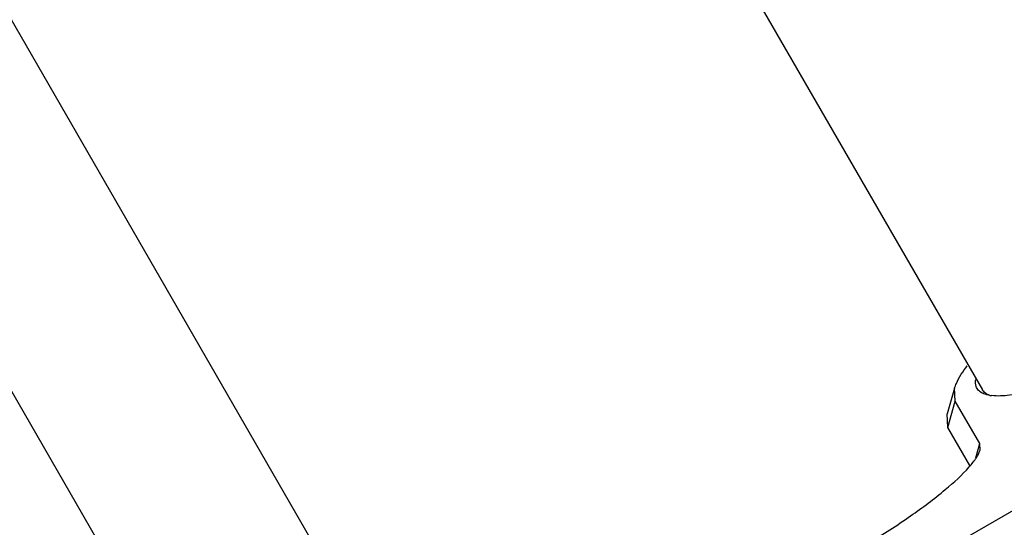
# Model space of a CAD drawing. Header units: millimetres. Extents: x 0 to 12710, y 0 to 5940.
# Tile 27 of 241: x 1690 to 1740, y 419 to 446. Entities that reach past the tile are written whole.
import ezdxf

# ---------------------------------------------------------------- set-up
doc = ezdxf.new("R2010")
doc.units = ezdxf.units.MM
doc.header["$LTSCALE"] = 231.275
for name, color, linetype in [('A2200202_ABL592', 7, 'CONTINUOUS'), ('A2300201_ABL573', 7, 'CONTINUOUS'), ('M2200201_PBL593', 7, 'CONTINUOUS'), ('M2200301_PBL701', 7, 'CONTINUOUS'), ('M2300301_PBL641', 7, 'CONTINUOUS'), ('아래쪽_19_VBL544', 7, 'CONTINUOUS')]:
    doc.layers.add(name, color=color, linetype=linetype)

# ---------------------------------------------------------------- blocks, each defined once
blk = doc.blocks.new('M2300301_PBL641', base_point=(1673.688, 462.683))
at = {"layer": 'M2300301_PBL641', "color": 7}
for p, q in [((1642.879, 526.159), (1712.218, 406.059)), ((1634.615, 521.412), (1703.965, 401.294))]:
    blk.add_line(p, q, dxfattribs=at)
blk = doc.blocks.new('A2300201_ABL573', base_point=(1675.913, 466.936))
at = {"layer": 'M2300301_PBL641'}
blk.add_blockref('M2300301_PBL641', (1673.688, 462.683), dxfattribs=at)
blk = doc.blocks.new('M2200201_PBL593', base_point=(1758.521, 423.439))
at = {"layer": 'M2200201_PBL593', "color": 7}
for p, q in [((1734.615, 416.736), (1776.185, 440.736)), ((1737.905, 426.639), (1737.529, 425.328)), ((1737.938, 425.982), (1737.905, 426.639)), ((1739.197, 423.8), (1737.938, 425.982)), ((1737.563, 424.631), (1737.529, 425.328)), ((1738.697, 422.667), (1737.563, 424.631)), ((1739.214, 423.461), (1739.197, 423.8))]:
    blk.add_line(p, q, dxfattribs=at)
at = {"layer": 'M2200201_PBL593', "color": 2}
for p, q in [((1737.563, 424.631), (1737.938, 425.982)), ((1738.994, 423.067), (1739.197, 423.8))]:
    blk.add_line(p, q, dxfattribs=at)
at = {"layer": 'M2200201_PBL593', "color": 7}
blk.add_arc((1740.05, 428.38), 2.132, 261.2736, 263.4091, dxfattribs=at)
for points, knots in [([(1765.34, 441.004), (1765.217, 440.721), (1764.81, 440.107), (1763.972, 439.168), (1762.821, 438.09), (1760.793, 436.416), (1757.732, 434.242), (1753.67, 431.732), (1749.465, 429.469), (1746.053, 427.906), (1743.588, 426.986), (1742.08, 426.528), (1740.848, 426.272), (1740.112, 426.227), (1739.806, 426.262)], [0, 0, 0, 0, 0.030806, 0.072832, 0.125607, 0.188019, 0.335404, 0.5, 0.664596, 0.811981, 0.874393, 0.927168, 0.969194, 1, 1, 1, 1]), ([(1737.905, 426.639), (1737.93, 426.725), (1738.089, 427.142), (1738.343, 427.514), (1738.558, 427.795)], [0, 0, 0, 0, 0.202682, 1, 1, 1, 1]), ([(1739.063, 426.632), (1739.045, 426.663), (1738.981, 426.806), (1738.981, 426.971), (1739, 427.089)], [0, 0, 0, 0, 0.230678, 1, 1, 1, 1]), ([(1739.573, 426.304), (1739.539, 426.312), (1739.419, 426.346), (1739.302, 426.4), (1739.229, 426.453)], [0, 0, 0, 0, 0.276175, 1, 1, 1, 1]), ([(1739.563, 426.343), (1739.539, 426.357), (1739.449, 426.414), (1739.374, 426.494), (1739.335, 426.562)], [0, 0, 0, 0, 0.267225, 1, 1, 1, 1]), ([(1733.49, 418.685), (1734.223, 419.13), (1735.571, 420.001), (1737.306, 421.297), (1738.436, 422.31), (1739.006, 423.017), (1739.174, 423.323), (1739.214, 423.461)], [0, 0, 0, 0, 0.341668, 0.638362, 0.863072, 0.94278, 1, 1, 1, 1])]:
    blk.add_open_spline(points, degree=3, knots=knots, dxfattribs=at)
for points in [[(1739.229, 426.453), (1739.163, 426.5), (1739.104, 426.562), (1739.063, 426.632)], [(1739.724, 426.271), (1739.668, 426.291), (1739.614, 426.314), (1739.563, 426.343)], [(1739.727, 426.273), (1739.675, 426.281), (1739.624, 426.291), (1739.573, 426.304)]]:
    blk.add_open_spline(points, degree=3, dxfattribs=at)
blk = doc.blocks.new('M2200301_PBL701', base_point=(1728.535, 475.268))
at = {"layer": 'M2200301_PBL701', "color": 7}
blk.add_line((1691.754, 508.974), (1739.335, 426.562), dxfattribs=at)
blk = doc.blocks.new('A2200202_ABL592', base_point=(1726.286, 482.836))
at = {"layer": 'M2200201_PBL593'}
blk.add_blockref('M2200201_PBL593', (1758.521, 423.439), dxfattribs=at)
at = {"layer": 'M2200301_PBL701'}
blk.add_blockref('M2200301_PBL701', (1728.535, 475.268), dxfattribs=at)
blk = doc.blocks.new('아래쪽_19_VBL544', base_point=(1666.949, 634.097))
at = {"layer": 'A2200202_ABL592'}
blk.add_blockref('A2200202_ABL592', (1726.286, 482.836), dxfattribs=at)
at = {"layer": 'A2300201_ABL573'}
blk.add_blockref('A2300201_ABL573', (1675.913, 466.936), dxfattribs=at)

msp = doc.modelspace()

# ---------------------------------------------------------------- block references
at = {"layer": '아래쪽_19_VBL544'}
msp.add_blockref('아래쪽_19_VBL544', (1666.9491, 634.0971), dxfattribs=at)

doc.saveas('drawing.dxf')
